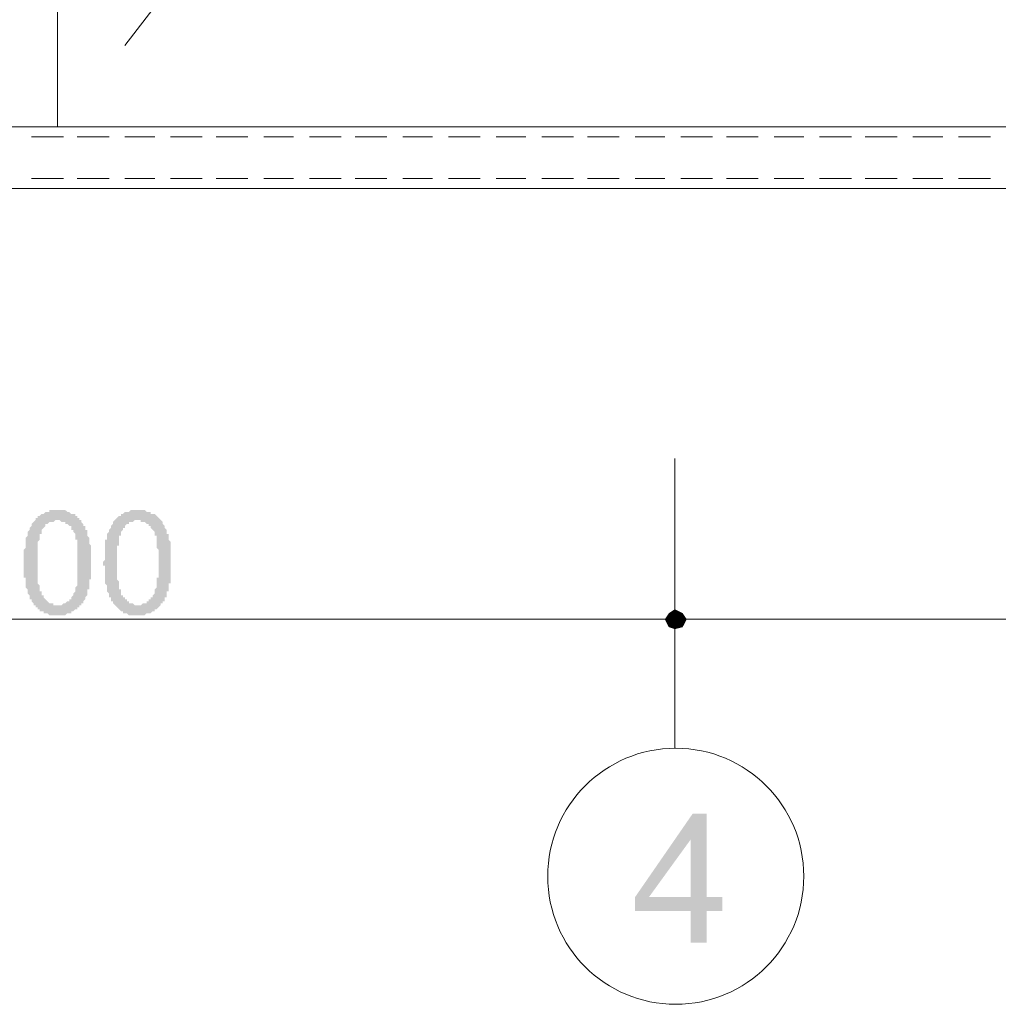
# Model space of a CAD drawing. Header units: metres. Extents: x 5.7 to 89.8, y 4 to 63.5.
# Tile 15 of 32: x 39.6 to 44.4, y 39.2 to 44. Entities that reach past the tile are written whole.
import ezdxf

# ---------------------------------------------------------------- set-up
doc = ezdxf.new("R2010")
doc.units = ezdxf.units.M
doc.header["$MEASUREMENT"] = 0
for name, color, linetype in [('PDF4_ax', 7, 'Continuous'), ('PDF4_dim', 7, 'Continuous'), ('PDF4_khatchin', 7, 'Continuous'), ('PDF4_shib bandi', 7, 'Continuous'), ('PDF4_textt', 7, 'Continuous'), ('PDF4_W', 7, 'Continuous')]:
    doc.layers.add(name, color=color, linetype=linetype)

msp = doc.modelspace()

# ---------------------------------------------------------------- hatches: boundary and pattern name
at = {"layer": 'PDF4_dim', "transparency": 33554559}
h = msp.add_hatch(color=256, dxfattribs=at)
h.paths.add_polyline_path([(39.626, 41.3821), (39.626, 41.3917), (39.626, 41.4013), (39.626, 41.4109), (39.626, 41.4206), (39.626, 41.4302), (39.626, 41.4302), (39.626, 41.4398), (39.626, 41.4495), (39.6356, 41.4591), (39.6356, 41.4591), (39.6356, 41.4687), (39.6356, 41.4784), (39.6356, 41.488), (39.6356, 41.488), (39.6356, 41.4976), (39.6356, 41.4976), (39.6356, 41.5073), (39.6452, 41.5169), (39.6452, 41.5169), (39.6452, 41.5265), (39.6452, 41.5265), (39.6452, 41.5362), (39.6549, 41.5458), (39.6549, 41.5458), (39.6549, 41.5554), (39.6645, 41.565), (39.6645, 41.565), (39.6645, 41.5747), (39.6741, 41.5843), (39.6741, 41.5843), (39.6838, 41.5939), (39.6838, 41.5939), (39.6838, 41.6036), (39.6934, 41.6036), (39.6934, 41.6132), (39.703, 41.6132), (39.703, 41.6132), (39.7126, 41.6228), (39.7126, 41.6228), (39.7223, 41.6228), (39.7319, 41.6325), (39.7319, 41.6325), (39.7415, 41.6325), (39.7512, 41.6325), (39.7512, 41.6421), (39.7608, 41.6421), (39.7704, 41.6421), (39.7704, 41.6421), (39.7801, 41.6421), (39.7897, 41.6421), (39.7897, 41.6421), (39.7993, 41.6421), (39.809, 41.6421), (39.809, 41.6421), (39.8186, 41.6421), (39.8282, 41.6421), (39.8379, 41.6325), (39.8379, 41.6325), (39.8475, 41.6325), (39.8475, 41.6325), (39.8571, 41.6228), (39.8571, 41.6228), (39.8667, 41.6228), (39.8764, 41.6228), (39.8764, 41.6132), (39.886, 41.6132), (39.886, 41.6036), (39.8956, 41.6036), (39.8956, 41.5939), (39.9053, 41.5939), (39.9053, 41.5843), (39.9149, 41.5747), (39.9149, 41.5747), (39.9149, 41.5747), (39.9149, 41.565), (39.9245, 41.565), (39.9245, 41.5554), (39.9245, 41.5458), (39.9342, 41.5458), (39.9342, 41.5362), (39.9342, 41.5265), (39.9342, 41.5265), (39.9342, 41.5169), (39.9438, 41.5073), (39.9438, 41.5073), (39.9438, 41.4976), (39.9438, 41.4976), (39.9438, 41.488), (39.9438, 41.4784), (39.9438, 41.4784), (39.9534, 41.4687), (39.9534, 41.4591), (39.9534, 41.4591), (39.9534, 41.4495), (39.9534, 41.4398), (39.9534, 41.4398), (39.9534, 41.4302), (39.9534, 41.4206), (39.9534, 41.4109), (39.9534, 41.4013), (39.9534, 41.3917), (39.9534, 41.3821), (39.9534, 41.3821), (39.9534, 41.3821), (39.9534, 41.3724), (39.9534, 41.3628), (39.9534, 41.3532), (39.9534, 41.3435), (39.9534, 41.3339), (39.9534, 41.3339), (39.9534, 41.3243), (39.9534, 41.3146), (39.9534, 41.305), (39.9438, 41.305), (39.9438, 41.2954), (39.9438, 41.2857), (39.9438, 41.2857), (39.9438, 41.2761), (39.9438, 41.2665), (39.9438, 41.2665), (39.9438, 41.2569), (39.9342, 41.2569), (39.9342, 41.2472), (39.9342, 41.2472), (39.9342, 41.2376), (39.9342, 41.228), (39.9245, 41.2183), (39.9245, 41.2183), (39.9245, 41.2087), (39.9149, 41.1991), (39.9149, 41.1991), (39.9149, 41.1894), (39.9053, 41.1894), (39.9053, 41.1798), (39.8956, 41.1798), (39.8956, 41.1702), (39.886, 41.1702), (39.886, 41.1605), (39.886, 41.1605), (39.8764, 41.1605), (39.8667, 41.1509), (39.8667, 41.1509), (39.8571, 41.1509), (39.8571, 41.1413), (39.8475, 41.1413), (39.8379, 41.1413), (39.8379, 41.1413), (39.8282, 41.1316), (39.8186, 41.1316), (39.8186, 41.1316), (39.809, 41.1316), (39.7993, 41.1316), (39.7897, 41.1316), (39.7897, 41.1316), (39.7801, 41.1316), (39.7801, 41.1316), (39.7704, 41.1316), (39.7608, 41.1316), (39.7512, 41.1316), (39.7512, 41.1316), (39.7415, 41.1413), (39.7319, 41.1413), (39.7319, 41.1413), (39.7223, 41.1413), (39.7223, 41.1509), (39.7126, 41.1509), (39.703, 41.1509), (39.703, 41.1605), (39.6934, 41.1605), (39.6934, 41.1702), (39.6838, 41.1702), (39.6838, 41.1798), (39.6741, 41.1798), (39.6741, 41.1798), (39.6741, 41.1894), (39.6741, 41.1894), (39.6645, 41.1991), (39.6645, 41.1991), (39.6645, 41.2087), (39.6549, 41.2087), (39.6549, 41.2183), (39.6549, 41.2183), (39.6549, 41.228), (39.6549, 41.228), (39.6452, 41.2376), (39.6452, 41.2472), (39.6452, 41.2472), (39.6452, 41.2569), (39.6452, 41.2569), (39.6356, 41.2665), (39.6356, 41.2761), (39.6356, 41.2857), (39.6356, 41.2857), (39.6356, 41.2954), (39.6356, 41.305), (39.6356, 41.3146), (39.626, 41.3146), (39.626, 41.3243), (39.626, 41.3339), (39.626, 41.3435), (39.626, 41.3532), (39.626, 41.3628), (39.626, 41.3724), (39.626, 41.3724), (39.626, 41.3821)], flags=0)
h.paths.add_polyline_path([(39.6934, 41.3821), (39.6934, 41.3724), (39.6934, 41.3628), (39.6934, 41.3532), (39.6934, 41.3435), (39.6934, 41.3435), (39.6934, 41.3339), (39.6934, 41.3243), (39.6934, 41.3146), (39.6934, 41.305), (39.6934, 41.2954), (39.6934, 41.2954), (39.6934, 41.2857), (39.703, 41.2761), (39.703, 41.2761), (39.703, 41.2665), (39.703, 41.2569), (39.703, 41.2569), (39.703, 41.2472), (39.7126, 41.2472), (39.7126, 41.2376), (39.7126, 41.2376), (39.7126, 41.228), (39.7126, 41.228), (39.7223, 41.228), (39.7223, 41.2183), (39.7223, 41.2183), (39.7319, 41.2087), (39.7319, 41.2087), (39.7415, 41.1991), (39.7415, 41.1991), (39.7512, 41.1894), (39.7512, 41.1894), (39.7608, 41.1894), (39.7704, 41.1894), (39.7704, 41.1798), (39.7801, 41.1798), (39.7897, 41.1798), (39.7897, 41.1798), (39.7993, 41.1798), (39.7993, 41.1798), (39.809, 41.1798), (39.8186, 41.1894), (39.8186, 41.1894), (39.8282, 41.1894), (39.8282, 41.1894), (39.8379, 41.1991), (39.8475, 41.1991), (39.8475, 41.2087), (39.8571, 41.2087), (39.8571, 41.2183), (39.8571, 41.2183), (39.8667, 41.228), (39.8667, 41.228), (39.8667, 41.2376), (39.8667, 41.2376), (39.8764, 41.2472), (39.8764, 41.2472), (39.8764, 41.2569), (39.8764, 41.2569), (39.8764, 41.2665), (39.8764, 41.2665), (39.886, 41.2761), (39.886, 41.2857), (39.886, 41.2857), (39.886, 41.2954), (39.886, 41.305), (39.886, 41.3146), (39.886, 41.3146), (39.886, 41.3243), (39.886, 41.3339), (39.886, 41.3435), (39.886, 41.3532), (39.886, 41.3628), (39.886, 41.3724), (39.886, 41.3821), (39.886, 41.3821), (39.886, 41.3917), (39.886, 41.4013), (39.886, 41.4109), (39.886, 41.4206), (39.886, 41.4302), (39.886, 41.4398), (39.886, 41.4495), (39.886, 41.4591), (39.886, 41.4687), (39.886, 41.4687), (39.886, 41.4784), (39.886, 41.488), (39.886, 41.4976), (39.8764, 41.4976), (39.8764, 41.5073), (39.8764, 41.5169), (39.8764, 41.5169), (39.8764, 41.5265), (39.8764, 41.5265), (39.8667, 41.5362), (39.8667, 41.5362), (39.8667, 41.5458), (39.8667, 41.5458), (39.8667, 41.5458), (39.8571, 41.5458), (39.8571, 41.5554), (39.8571, 41.565), (39.8475, 41.565), (39.8379, 41.5747), (39.8379, 41.5747), (39.8282, 41.5747), (39.8282, 41.5843), (39.8186, 41.5843), (39.8186, 41.5843), (39.809, 41.5843), (39.7993, 41.5939), (39.7993, 41.5939), (39.7897, 41.5939), (39.7801, 41.5939), (39.7801, 41.5939), (39.7704, 41.5843), (39.7608, 41.5843), (39.7608, 41.5843), (39.7512, 41.5843), (39.7415, 41.5747), (39.7415, 41.5747), (39.7319, 41.5747), (39.7319, 41.565), (39.7223, 41.5554), (39.7223, 41.5554), (39.7223, 41.5554), (39.7126, 41.5458), (39.7126, 41.5458), (39.7126, 41.5362), (39.7126, 41.5362), (39.7126, 41.5265), (39.703, 41.5265), (39.703, 41.5169), (39.703, 41.5169), (39.703, 41.5073), (39.703, 41.4976), (39.703, 41.4976), (39.6934, 41.488), (39.6934, 41.4784), (39.6934, 41.4687), (39.6934, 41.4687), (39.6934, 41.4591), (39.6934, 41.4495), (39.6934, 41.4398), (39.6934, 41.4302), (39.6934, 41.4206), (39.6934, 41.4206), (39.6934, 41.4109), (39.6934, 41.4013), (39.6934, 41.3917), (39.6934, 41.3821)], flags=0)
h = msp.add_hatch(color=256, dxfattribs=at)
h.paths.add_polyline_path([(40.0112, 41.3821), (40.0112, 41.3917), (40.0208, 41.4013), (40.0208, 41.4109), (40.0208, 41.4206), (40.0208, 41.4302), (40.0208, 41.4302), (40.0208, 41.4398), (40.0208, 41.4495), (40.0208, 41.4591), (40.0208, 41.4591), (40.0208, 41.4687), (40.0208, 41.4784), (40.0208, 41.488), (40.0208, 41.488), (40.0208, 41.4976), (40.0305, 41.4976), (40.0305, 41.5073), (40.0305, 41.5169), (40.0305, 41.5169), (40.0305, 41.5265), (40.0305, 41.5265), (40.0401, 41.5362), (40.0401, 41.5458), (40.0401, 41.5458), (40.0497, 41.5554), (40.0497, 41.565), (40.0497, 41.565), (40.0594, 41.5747), (40.0594, 41.5843), (40.0594, 41.5843), (40.069, 41.5939), (40.069, 41.5939), (40.0786, 41.6036), (40.0786, 41.6036), (40.0883, 41.6132), (40.0883, 41.6132), (40.0979, 41.6132), (40.0979, 41.6228), (40.1075, 41.6228), (40.1075, 41.6228), (40.1172, 41.6325), (40.1268, 41.6325), (40.1268, 41.6325), (40.1364, 41.6325), (40.1461, 41.6421), (40.1461, 41.6421), (40.1557, 41.6421), (40.1653, 41.6421), (40.1749, 41.6421), (40.1749, 41.6421), (40.1749, 41.6421), (40.1846, 41.6421), (40.1942, 41.6421), (40.2038, 41.6421), (40.2038, 41.6421), (40.2135, 41.6421), (40.2231, 41.6325), (40.2327, 41.6325), (40.2327, 41.6325), (40.2424, 41.6325), (40.2424, 41.6228), (40.252, 41.6228), (40.252, 41.6228), (40.2616, 41.6228), (40.2713, 41.6132), (40.2713, 41.6132), (40.2809, 41.6036), (40.2809, 41.6036), (40.2905, 41.5939), (40.2905, 41.5939), (40.3002, 41.5843), (40.3002, 41.5747), (40.3002, 41.5747), (40.3002, 41.5747), (40.3098, 41.565), (40.3098, 41.565), (40.3098, 41.5554), (40.3194, 41.5458), (40.3194, 41.5458), (40.3194, 41.5362), (40.3194, 41.5265), (40.329, 41.5265), (40.329, 41.5169), (40.329, 41.5073), (40.329, 41.5073), (40.329, 41.4976), (40.329, 41.4976), (40.3387, 41.488), (40.3387, 41.4784), (40.3387, 41.4784), (40.3387, 41.4687), (40.3387, 41.4591), (40.3387, 41.4591), (40.3387, 41.4495), (40.3387, 41.4398), (40.3387, 41.4398), (40.3387, 41.4302), (40.3387, 41.4206), (40.3387, 41.4109), (40.3387, 41.4013), (40.3387, 41.3917), (40.3387, 41.3821), (40.3387, 41.3821), (40.3387, 41.3821), (40.3387, 41.3724), (40.3387, 41.3628), (40.3387, 41.3532), (40.3387, 41.3435), (40.3387, 41.3339), (40.3387, 41.3339), (40.3387, 41.3243), (40.3387, 41.3146), (40.3387, 41.305), (40.3387, 41.305), (40.3387, 41.2954), (40.3387, 41.2857), (40.329, 41.2857), (40.329, 41.2761), (40.329, 41.2665), (40.329, 41.2665), (40.329, 41.2569), (40.329, 41.2569), (40.329, 41.2472), (40.3194, 41.2472), (40.3194, 41.2376), (40.3194, 41.228), (40.3194, 41.2183), (40.3098, 41.2183), (40.3098, 41.2087), (40.3098, 41.1991), (40.3002, 41.1991), (40.3002, 41.1894), (40.2905, 41.1894), (40.2905, 41.1798), (40.2905, 41.1798), (40.2809, 41.1702), (40.2809, 41.1702), (40.2713, 41.1605), (40.2713, 41.1605), (40.2616, 41.1605), (40.2616, 41.1509), (40.252, 41.1509), (40.252, 41.1509), (40.2424, 41.1413), (40.2327, 41.1413), (40.2327, 41.1413), (40.2231, 41.1413), (40.2135, 41.1316), (40.2135, 41.1316), (40.2038, 41.1316), (40.1942, 41.1316), (40.1846, 41.1316), (40.1846, 41.1316), (40.1749, 41.1316), (40.1749, 41.1316), (40.1653, 41.1316), (40.1557, 41.1316), (40.1461, 41.1316), (40.1461, 41.1316), (40.1364, 41.1316), (40.1268, 41.1413), (40.1268, 41.1413), (40.1172, 41.1413), (40.1075, 41.1413), (40.1075, 41.1509), (40.0979, 41.1509), (40.0979, 41.1509), (40.0883, 41.1605), (40.0883, 41.1605), (40.0786, 41.1702), (40.0786, 41.1702), (40.069, 41.1798), (40.069, 41.1798), (40.069, 41.1798), (40.0594, 41.1894), (40.0594, 41.1894), (40.0594, 41.1991), (40.0497, 41.1991), (40.0497, 41.2087), (40.0497, 41.2087), (40.0497, 41.2183), (40.0401, 41.2183), (40.0401, 41.228), (40.0401, 41.228), (40.0401, 41.2376), (40.0305, 41.2472), (40.0305, 41.2472), (40.0305, 41.2569), (40.0305, 41.2569), (40.0305, 41.2665), (40.0305, 41.2761), (40.0208, 41.2857), (40.0208, 41.2857), (40.0208, 41.2954), (40.0208, 41.305), (40.0208, 41.3146), (40.0208, 41.3146), (40.0208, 41.3243), (40.0208, 41.3339), (40.0208, 41.3435), (40.0208, 41.3532), (40.0208, 41.3628), (40.0208, 41.3724), (40.0112, 41.3724), (40.0112, 41.3821)], flags=0)
h.paths.add_polyline_path([(40.0786, 41.3821), (40.0786, 41.3724), (40.0786, 41.3628), (40.0786, 41.3532), (40.0786, 41.3435), (40.0786, 41.3435), (40.0786, 41.3339), (40.0786, 41.3243), (40.0786, 41.3146), (40.0786, 41.305), (40.0883, 41.2954), (40.0883, 41.2954), (40.0883, 41.2857), (40.0883, 41.2761), (40.0883, 41.2761), (40.0883, 41.2665), (40.0883, 41.2569), (40.0979, 41.2569), (40.0979, 41.2472), (40.0979, 41.2472), (40.0979, 41.2376), (40.0979, 41.2376), (40.0979, 41.228), (40.1075, 41.228), (40.1075, 41.228), (40.1075, 41.2183), (40.1172, 41.2183), (40.1172, 41.2087), (40.1268, 41.2087), (40.1268, 41.1991), (40.1364, 41.1991), (40.1364, 41.1894), (40.1461, 41.1894), (40.1461, 41.1894), (40.1557, 41.1894), (40.1653, 41.1798), (40.1653, 41.1798), (40.1749, 41.1798), (40.1749, 41.1798), (40.1846, 41.1798), (40.1942, 41.1798), (40.1942, 41.1798), (40.2038, 41.1894), (40.2135, 41.1894), (40.2135, 41.1894), (40.2231, 41.1894), (40.2231, 41.1991), (40.2327, 41.1991), (40.2327, 41.2087), (40.2424, 41.2087), (40.2424, 41.2183), (40.252, 41.2183), (40.252, 41.228), (40.252, 41.228), (40.2616, 41.2376), (40.2616, 41.2376), (40.2616, 41.2472), (40.2616, 41.2472), (40.2616, 41.2569), (40.2616, 41.2569), (40.2713, 41.2665), (40.2713, 41.2665), (40.2713, 41.2761), (40.2713, 41.2857), (40.2713, 41.2857), (40.2713, 41.2954), (40.2713, 41.305), (40.2713, 41.3146), (40.2809, 41.3146), (40.2809, 41.3243), (40.2809, 41.3339), (40.2809, 41.3435), (40.2809, 41.3532), (40.2809, 41.3628), (40.2809, 41.3724), (40.2809, 41.3821), (40.2809, 41.3821), (40.2809, 41.3917), (40.2809, 41.4013), (40.2809, 41.4109), (40.2809, 41.4206), (40.2809, 41.4302), (40.2809, 41.4398), (40.2809, 41.4495), (40.2713, 41.4591), (40.2713, 41.4687), (40.2713, 41.4687), (40.2713, 41.4784), (40.2713, 41.488), (40.2713, 41.4976), (40.2713, 41.4976), (40.2713, 41.5073), (40.2713, 41.5169), (40.2616, 41.5169), (40.2616, 41.5265), (40.2616, 41.5265), (40.2616, 41.5362), (40.2616, 41.5362), (40.252, 41.5458), (40.252, 41.5458), (40.252, 41.5458), (40.252, 41.5458), (40.2424, 41.5554), (40.2424, 41.565), (40.2327, 41.565), (40.2327, 41.5747), (40.2231, 41.5747), (40.2231, 41.5747), (40.2135, 41.5843), (40.2038, 41.5843), (40.2038, 41.5843), (40.1942, 41.5843), (40.1942, 41.5939), (40.1846, 41.5939), (40.1749, 41.5939), (40.1749, 41.5939), (40.1653, 41.5939), (40.1557, 41.5843), (40.1557, 41.5843), (40.1461, 41.5843), (40.1364, 41.5843), (40.1364, 41.5747), (40.1268, 41.5747), (40.1268, 41.5747), (40.1172, 41.565), (40.1172, 41.5554), (40.1075, 41.5554), (40.1075, 41.5554), (40.1075, 41.5458), (40.1075, 41.5458), (40.0979, 41.5362), (40.0979, 41.5362), (40.0979, 41.5265), (40.0979, 41.5265), (40.0979, 41.5169), (40.0883, 41.5169), (40.0883, 41.5073), (40.0883, 41.4976), (40.0883, 41.4976), (40.0883, 41.488), (40.0883, 41.4784), (40.0883, 41.4687), (40.0786, 41.4687), (40.0786, 41.4591), (40.0786, 41.4495), (40.0786, 41.4398), (40.0786, 41.4302), (40.0786, 41.4206), (40.0786, 41.4206), (40.0786, 41.4109), (40.0786, 41.4013), (40.0786, 41.3917), (40.0786, 41.3821)], flags=0)
at = {"layer": 'PDF4_textt', "transparency": 33554559}
h = msp.add_hatch(color=256, dxfattribs=at)
h.paths.add_polyline_path([(42.8621, 39.5425), (42.8621, 39.6966), (42.5924, 39.6966), (42.5924, 39.764), (42.8717, 40.1685), (42.9391, 40.1685), (42.9391, 39.764), (43.0161, 39.764), (43.0161, 39.6966), (42.9391, 39.6966), (42.9391, 39.5425)], flags=0)
h.paths.add_polyline_path([(42.8621, 39.764), (42.8621, 40.0433), (42.6598, 39.764)], flags=0)

# ---------------------------------------------------------------- linework, layer by layer
at = {"layer": 'PDF4_ax', "lineweight": 9}
msp.add_lwpolyline([(42.785, 41.8925), (42.785, 40.4864)], dxfattribs=at)
msp.add_circle((42.7898, 39.8651), 0.6212, dxfattribs=at)
at = {"layer": 'PDF4_dim', "lineweight": 20}
msp.add_lwpolyline([(42.785, 41.0546), (42.785, 41.8251)], close=True, dxfattribs=at)
for points in [[(42.6887, 41.1124), (36.8907, 41.1124)], [(47.8895, 41.1124), (42.8909, 41.1124)]]:
    msp.add_lwpolyline(points, dxfattribs=at)
at = {"layer": 'PDF4_khatchin', "lineweight": 18}
for points in [[(39.8186, 43.4528), (39.6645, 43.4528)], [(40.0401, 43.4528), (39.886, 43.4528)], [(40.2616, 43.4528), (40.1172, 43.4528)], [(40.4928, 43.4528), (40.3387, 43.4528)], [(40.7143, 43.4528), (40.5602, 43.4528)], [(40.9358, 43.4528), (40.7913, 43.4528)], [(41.167, 43.4528), (41.0129, 43.4528)], [(41.3885, 43.4528), (41.2344, 43.4528)], [(41.61, 43.4528), (41.4655, 43.4528)], [(41.8411, 43.4528), (41.687, 43.4528)], [(42.0627, 43.4528), (41.9182, 43.4528)], [(42.2938, 43.4528), (42.1397, 43.4528)], [(42.5153, 43.4528), (42.3612, 43.4528)], [(42.7368, 43.4528), (42.5924, 43.4528)], [(42.968, 43.4528), (42.8139, 43.4528)], [(43.1895, 43.4528), (43.0354, 43.4528)], [(43.411, 43.4528), (43.2666, 43.4528)], [(43.6422, 43.4528), (43.4881, 43.4528)], [(43.8637, 43.4528), (43.7096, 43.4528)], [(44.0852, 43.4528), (43.9407, 43.4528)], [(44.3164, 43.4528), (44.1623, 43.4528)]]:
    msp.add_lwpolyline(points, close=True, dxfattribs=at)
for points in [[(39.8186, 43.2505), (39.6645, 43.2505)], [(40.0401, 43.2505), (39.886, 43.2505)], [(40.2616, 43.2505), (40.1172, 43.2505)], [(40.4928, 43.2505), (40.3387, 43.2505)], [(40.7143, 43.2505), (40.5602, 43.2505)], [(40.9358, 43.2505), (40.7913, 43.2505)], [(41.167, 43.2505), (41.0129, 43.2505)], [(41.3885, 43.2505), (41.2344, 43.2505)], [(41.61, 43.2505), (41.4655, 43.2505)], [(41.8411, 43.2505), (41.687, 43.2505)], [(42.0627, 43.2505), (41.9182, 43.2505)], [(42.2938, 43.2505), (42.1397, 43.2505)], [(42.5153, 43.2505), (42.3612, 43.2505)], [(42.7368, 43.2505), (42.5924, 43.2505)], [(42.968, 43.2505), (42.8139, 43.2505)], [(43.1895, 43.2505), (43.0354, 43.2505)], [(43.411, 43.2505), (43.2666, 43.2505)], [(43.6422, 43.2505), (43.4881, 43.2505)], [(43.8637, 43.2505), (43.7096, 43.2505)], [(44.0852, 43.2505), (43.9407, 43.2505)], [(44.3164, 43.2505), (44.1623, 43.2505)]]:
    msp.add_lwpolyline(points, dxfattribs=at)
at = {"layer": 'PDF4_shib bandi', "lineweight": 18}
for points in [[(48.5348, 55.1547), (48.5926, 55.1547), (48.5926, 43.2024), (22.338, 43.2024), (22.338, 55.2028), (23.9849, 55.2028)], [(39.7897, 43.5009), (39.7897, 54.9043)], [(40.1172, 43.8958), (43.6807, 48.5188)]]:
    msp.add_lwpolyline(points, dxfattribs=at)
msp.add_lwpolyline([(48.2844, 43.5009), (22.6365, 43.5009), (22.6365, 54.9043), (48.2844, 54.9043)], close=True, dxfattribs=at)
at = {"layer": 'PDF4_W', "lineweight": 9}
for points in [[(42.7368, 41.1124), (42.6887, 41.1124)], [(42.8428, 41.1124), (42.8909, 41.1124)]]:
    msp.add_lwpolyline(points, dxfattribs=at)
at = {"layer": 'PDF4_W', "transparency": 33554559}
for points in [[(42.7561, 41.1413), (42.785, 41.1124), (42.7368, 41.1124)], [(42.7561, 41.1413), (42.7368, 41.1124), (42.785, 41.1124)], [(42.785, 41.1605), (42.7561, 41.1413), (42.785, 41.1124)], [(42.785, 41.1124), (42.785, 41.1605), (42.7561, 41.1413)], [(42.785, 41.1124), (42.8235, 41.1413), (42.785, 41.1605)], [(42.8235, 41.1413), (42.785, 41.1124), (42.785, 41.1605)], [(42.8428, 41.1124), (42.785, 41.1124), (42.8235, 41.1413)], [(42.8428, 41.1124), (42.8235, 41.1413), (42.785, 41.1124)], [(42.7368, 41.1124), (42.7561, 41.0739), (42.785, 41.1124)], [(42.7368, 41.1124), (42.785, 41.1124), (42.7561, 41.0739)], [(42.7561, 41.0739), (42.785, 41.1124), (42.785, 41.0642)], [(42.785, 41.1124), (42.7561, 41.0739), (42.785, 41.0642)], [(42.785, 41.1124), (42.785, 41.0642), (42.8235, 41.0739)], [(42.8235, 41.0739), (42.8428, 41.1124), (42.785, 41.1124)], [(42.785, 41.0642), (42.8235, 41.0739), (42.785, 41.1124)], [(42.8235, 41.0739), (42.785, 41.1124), (42.8428, 41.1124)]]:
    msp.add_solid(points, dxfattribs=at)

doc.saveas('drawing.dxf')
